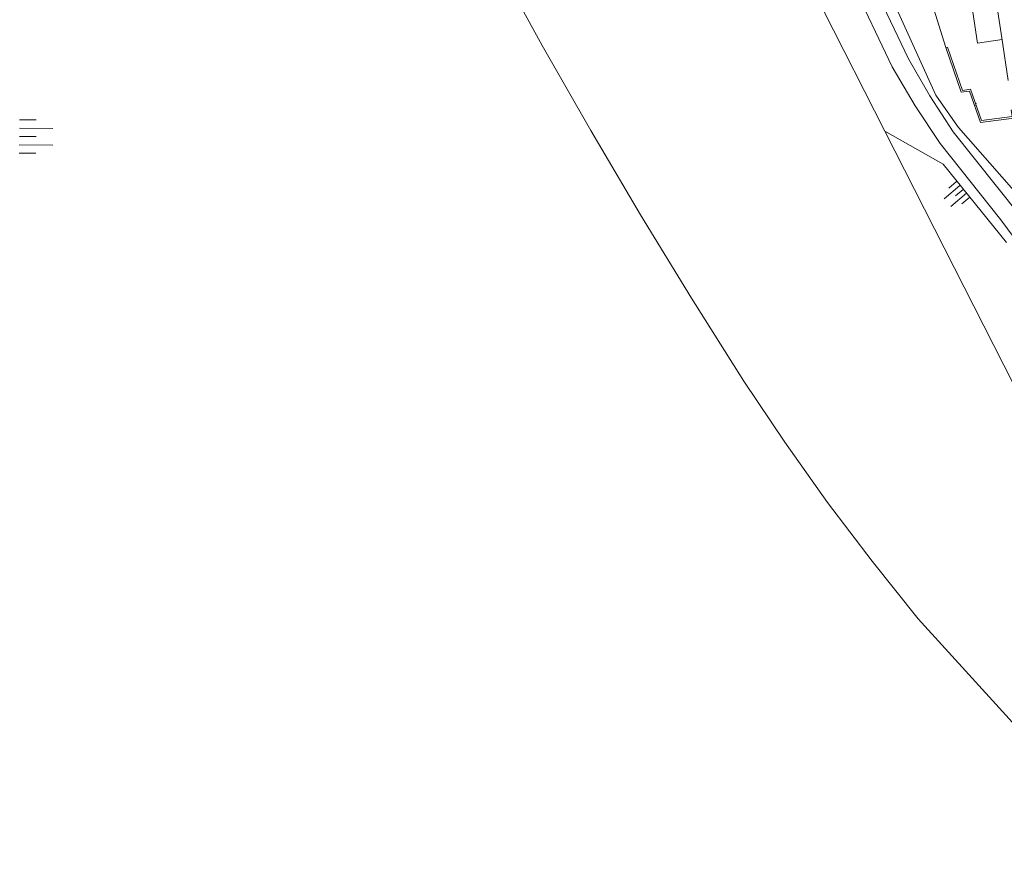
# Model space of a CAD drawing. Header units: metres. Extents: x 196790 to 198335, y 354523 to 356036.
# Tile 33 of 105: x 197305 to 197425, y 354721 to 354822. Entities that reach past the tile are written whole.
import ezdxf

# ---------------------------------------------------------------- set-up
doc = ezdxf.new("R2010")
doc.units = ezdxf.units.M
doc.linetypes.add('DGN Style 2', pattern=[186.027128, 111.616277, -74.410851])
for name, color, linetype, lineweight in [('afdak', 252, 'DGN Style 2', 18), ('cultuurscheiding', 252, 'Continuous', 18), ('hoofdgebouw', 252, 'Continuous', 18), ('insteek water', 252, 'Continuous', 18), ('kant muur (extern)', 252, 'Continuous', 18), ('kant stolverharding', 252, 'Continuous', 18), ('kant water', 252, 'Continuous', 18), ('schutting', 252, 'Continuous', 18), ('taludlijn', 252, 'Continuous', 18), ('taludsymbool', 252, 'Continuous', 18), ('vlakafsluiter groen', 252, 'DGN Style 2', 18)]:
    doc.layers.add(name, color=color, linetype=linetype, lineweight=lineweight)

# ---------------------------------------------------------------- blocks, each defined once
blk = doc.blocks.new('TA')
at = {"layer": 'taludsymbool', "linetype": 'Continuous', "lineweight": 0}
for p, q in [((-0.5, 0), (-0.5, -0.5)), ((-0.25, 0), (-0.25, -1)), ((0, 0), (0, -0.5)), ((0.25, 0), (0.25, -1)), ((0.5, 0), (0.5, -0.5))]:
    blk.add_line(p, q, dxfattribs=at)

msp = doc.modelspace()

# ---------------------------------------------------------------- linework, layer by layer
at = {"layer": 'afdak', "flags": 128}
msp.add_lwpolyline([(197423.564, 354824.548), (197420.599, 354824.1), (197421.291, 354819.512), (197424.257, 354819.96)], dxfattribs=at)
at = {"layer": 'cultuurscheiding', "flags": 128}
for points in [[(197372.903, 354903.502), (197373.927, 354903.089), (197376.534, 354899.181), (197385.918, 354880.061), (197416.227, 354813.225), (197418.553, 354809.875)], [(197418.553, 354809.875), (197418.969, 354809.276), (197428.016, 354798.996)]]:
    msp.add_lwpolyline(points, dxfattribs=at)
at = {"layer": 'hoofdgebouw'}
for p, q in [((197424.226, 354820.163), (197423.503, 354824.954)), ((197425.007, 354814.986), (197424.226, 354820.163))]:
    msp.add_line(p, q, dxfattribs=at)
at = {"layer": 'insteek water'}
for p, q in [((197368.476, 354819.225), (197354.292, 354845.39)), ((197440.447, 354720.694), (197414.088, 354749.723))]:
    msp.add_line(p, q, dxfattribs=at)
at = {"layer": 'insteek water', "flags": 128}
for points in [[(197392.929, 354778.549), (197386.6, 354788.586), (197380.414, 354798.714), (197374.372, 354808.928), (197368.476, 354819.225)], [(197414.088, 354749.723), (197408.499, 354756.703), (197403.105, 354763.84), (197397.913, 354771.125), (197392.929, 354778.549)]]:
    msp.add_lwpolyline(points, dxfattribs=at)
at = {"layer": 'kant muur (extern)', "flags": 128}
for points in [[(197429.273, 354815.732), (197429.849, 354812.002), (197425.368, 354811.41), (197425.476, 354810.615), (197421.778, 354810.123), (197420.44, 354813.926), (197419.441, 354813.783), (197417.644, 354819.052), (197417.455, 354818.987)], [(197417.455, 354818.987), (197419.305, 354813.561), (197420.306, 354813.705), (197421.643, 354809.903), (197425.701, 354810.443), (197425.593, 354811.238), (197430.078, 354811.83), (197429.47, 354815.766)]]:
    msp.add_lwpolyline(points, dxfattribs=at)
at = {"layer": 'kant stolverharding', "flags": 128}
for points in [[(197338.972, 354967.063), (197339.246, 354966.257), (197341.5, 354960.076), (197343.652, 354953.857), (197345.701, 354947.604), (197347.647, 354941.319), (197350.484, 354933.047), (197366.702, 354903.157), (197369.751, 354898.548), (197381.868, 354878.096), (197399.405, 354839.373), (197406.056, 354826.971), (197410.95, 354816.636), (197413.732, 354811.911), (197416.764, 354807.343), (197424.09, 354798.082), (197425.742, 354795.918), (197427.481, 354793.815), (197429.303, 354791.778), (197431.204, 354789.812), (197433.18, 354787.922), (197435.226, 354786.11), (197437.05, 354784.619)], [(197372.903, 354903.502), (197374.678, 354894.572), (197383.786, 354879.162), (197401.326, 354840.312), (197408.101, 354827.716), (197412.896, 354817.614), (197415.512, 354813.135), (197418.324, 354808.777), (197429.005, 354795.383), (197432.589, 354791.521), (197436.452, 354787.94), (197440.562, 354784.667), (197442.201, 354784.299)]]:
    msp.add_lwpolyline(points, dxfattribs=at)
at = {"layer": 'kant water', "flags": 128}
for points in [[(197410.058, 354808.861), (197395.09, 354838.322), (197388.76, 354851.814), (197377.782, 354876.424), (197355.189, 354920.366), (197346.079, 354938.021)], [(197443.161, 354754.062), (197439.863, 354757.564), (197437.201, 354760.908), (197426.852, 354775.805), (197410.058, 354808.861)]]:
    msp.add_lwpolyline(points, dxfattribs=at)
at = {"layer": 'schutting'}
msp.add_line((197415.971, 354823.641), (197417.455, 354818.987), dxfattribs=at)
at = {"layer": 'taludlijn'}
for p, q in [((197417.104, 354804.847), (197410.058, 354808.861)), ((197424.804, 354795.339), (197417.104, 354804.847))]:
    msp.add_line(p, q, dxfattribs=at)
at = {"layer": 'vlakafsluiter groen'}
msp.add_line((197421.041, 354811.981), (197421.104, 354812.226), dxfattribs=at)
at = {"layer": 'vlakafsluiter groen', "flags": 128}
msp.add_lwpolyline([(197337.748, 354966.8), (197348.423, 354935.391), (197362.702, 354908.219), (197377.88, 354882.64), (197400.086, 354835.137), (197412.454, 354810.682), (197417.104, 354804.847)], dxfattribs=at)

# ---------------------------------------------------------------- block references
at = {"layer": 'taludsymbool'}
for p, xscale, yscale, zscale, rotation in [((197305.091, 354808.218), 4.051197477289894, 4.051197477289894, 4.051197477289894, 89.43427383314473), ((197419.537, 354801.793), 2.476075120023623, 2.476075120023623, 2.476075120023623, 310.3151695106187)]:
    msp.add_blockref('TA', p, dxfattribs=dict(at, xscale=xscale, yscale=yscale, zscale=zscale, rotation=rotation))

doc.saveas('drawing.dxf')
